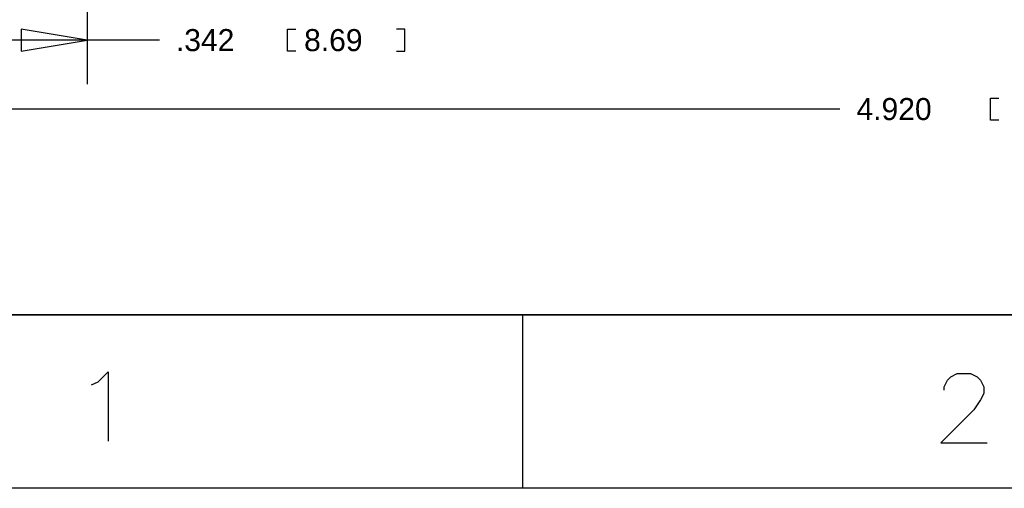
# Model space of a CAD drawing. Extents: x -22 to 398, y -34 to 263.
# Tile 2 of 39: x 9 to 65, y -34 to -7. Entities that reach past the tile are written whole.
import ezdxf

# ---------------------------------------------------------------- set-up
doc = ezdxf.new("R2010")
doc.units = 0
doc.layers.add('DRILL', color=12, linetype='CONTINUOUS')

msp = doc.modelspace()

# ---------------------------------------------------------------- linework, layer by layer
at = {"layer": 'DRILL'}
for points in [[(-12.307316, -23.5966), (-12.307316, 253.403354), (387.692646, 253.403354), (387.692646, -23.5966)], [(8.763, -8.402066), (12.573, -7.767066), (8.763, -7.132066)]]:
    msp.add_lwpolyline(points, close=True, dxfattribs=at)
for points in [[(12.573, 6.858), (12.573, -10.307066)], [(24.602694, -8.402066), (24.120094, -8.402066), (24.120094, -7.132066), (24.602694, -7.132066)], [(30.419294, -8.402066), (30.901894, -8.402066), (30.901894, -7.132066), (30.419294, -7.132066)], [(12.573, -7.767066), (3.880612, -7.767066)], [(16.741394, -7.767066), (12.573, -7.767066)], [(65.138554, -12.37488), (64.655954, -12.37488), (64.655954, -11.10488), (65.138554, -11.10488)], [(55.981854, -11.73988), (3.880612, -11.73988)], [(-12.307316, -23.5966), (387.692646, -23.5966)], [(37.692584, -33.59658), (37.692584, -23.5966)], [(12.835636, -27.643074), (13.216636, -27.452574), (13.787882, -26.881074), (13.787882, -30.881066)], [(61.985398, -27.933904), (61.985398, -27.743404), (62.175644, -27.362404), (62.366144, -27.171904), (62.747144, -26.981404), (63.509144, -26.981404), (63.890144, -27.171904), (64.080644, -27.362404), (64.27089, -27.743404), (64.27089, -28.124404), (64.080644, -28.505404), (63.699644, -29.07665), (61.794898, -30.98165), (64.46139, -30.98165)], [(397.692626, -33.59658), (-22.307296, -33.59658)]]:
    msp.add_lwpolyline(points, dxfattribs=at)

# ---------------------------------------------------------------- texts
at = {"layer": 'DRILL', "width": 1.02}
for s, p in [('.342', (17.693894, -8.402066)), ('8.69', (25.085294, -8.402066)), ('4.920', (56.934354, -12.37488))]:
    msp.add_text(s, height=1.27, dxfattribs=at).set_placement(p)

doc.saveas('drawing.dxf')
